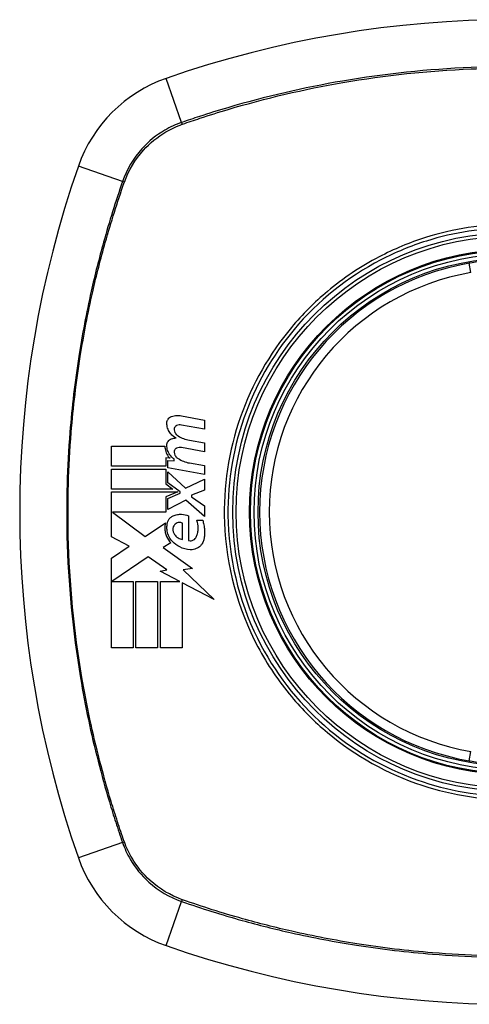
# Model space of a CAD drawing. Header units: inches. Extents: x 67.6 to 163.4, y 45.9 to 75.9.
# Tile 12 of 34: x 90.875 to 91.432, y 73.827 to 75.047. Entities that reach past the tile are written whole.
import ezdxf

# ---------------------------------------------------------------- set-up
doc = ezdxf.new("R2010")
doc.units = ezdxf.units.IN
doc.header["$MEASUREMENT"] = 0
doc.layers.add('Visible Edges(ANSI)', color=7, linetype='Continuous', lineweight=25)
doc.layers.add('Visible Tangent Edges(ANSI)', color=7, linetype='Continuous', lineweight=25)

msp = doc.modelspace()

# ---------------------------------------------------------------- linework, layer by layer
at = {"layer": 'Visible Edges(ANSI)'}
for p, q in [((91.0757, 74.5564), (91.1043, 74.5509)), ((91.1043, 74.5509), (91.1043, 74.5399)), ((91.1043, 74.5399), (91.0756, 74.5449)), ((91.0856, 74.5262), (91.1043, 74.5229)), ((91.1043, 74.5229), (91.1043, 74.5119)), ((90.9891, 74.4939), (90.9891, 74.5186)), ((90.9891, 74.5186), (91.0553, 74.5186)), ((91.1043, 74.5119), (91.0756, 74.517)), ((91.0616, 74.5037), (91.0564, 74.5041)), ((91.0564, 74.5041), (91.0564, 74.4939)), ((91.0588, 74.4917), (91.0588, 74.5011)), ((91.0588, 74.5011), (91.0668, 74.5004)), ((91.0668, 74.5004), (91.0668, 74.5029)), ((91.0856, 74.4979), (91.1043, 74.4946)), ((91.0564, 74.4939), (90.9891, 74.4939)), ((90.9891, 74.4656), (90.9891, 74.4904)), ((90.9891, 74.4904), (91.0564, 74.4904)), ((91.0564, 74.4904), (91.0564, 74.4719)), ((91.1043, 74.4836), (91.0588, 74.4917)), ((91.0588, 74.4733), (91.0588, 74.4869)), ((91.0588, 74.4869), (91.0809, 74.4666)), ((91.1043, 74.4946), (91.1043, 74.4836)), ((91.0741, 74.4621), (91.0588, 74.4733)), ((91.0809, 74.4666), (91.1043, 74.4779)), ((91.1043, 74.4779), (91.1043, 74.4644)), ((91.0651, 74.4656), (90.9891, 74.4656)), ((90.9891, 74.4064), (90.9891, 74.4621)), ((90.9891, 74.4621), (91.0712, 74.4621)), ((91.0564, 74.4719), (91.0651, 74.4656)), ((91.0712, 74.4621), (91.0564, 74.4559)), ((91.0741, 74.4604), (91.0741, 74.4621)), ((91.1043, 74.4644), (91.0881, 74.4581)), ((91.0564, 74.4559), (91.0564, 74.4371)), ((91.0588, 74.4539), (91.0741, 74.4604)), ((91.0588, 74.4404), (91.0588, 74.4539)), ((91.0811, 74.4519), (91.0588, 74.4404)), ((91.1043, 74.4314), (91.0811, 74.4519)), ((91.0881, 74.4581), (91.0881, 74.4561)), ((91.0881, 74.4561), (91.1043, 74.4449)), ((91.0564, 74.4371), (90.9901, 74.4371)), ((90.9901, 74.4371), (91.0309, 74.4066)), ((91.1043, 74.4449), (91.1043, 74.4314)), ((91.0846, 74.4324), (91.0846, 74.4019)), ((91.0946, 74.4269), (91.1021, 74.4269)), ((91.0309, 74.4066), (91.0558, 74.4239)), ((91.0771, 74.4031), (91.0771, 74.4231)), ((91.0108, 74.3948), (90.9891, 74.4064)), ((90.9891, 74.3801), (91.0108, 74.3948)), ((91.0626, 74.3989), (91.0529, 74.3931)), ((91.0529, 74.3931), (91.0896, 74.367)), ((90.9891, 74.2686), (90.9891, 74.3801)), ((91.0343, 74.3816), (90.9896, 74.3509)), ((91.0577, 74.3653), (91.0343, 74.3816)), ((91.0493, 74.3636), (91.0577, 74.3653)), ((91.0738, 74.3509), (91.0493, 74.3636)), ((91.0896, 74.367), (91.0778, 74.3653)), ((91.0778, 74.3653), (91.1163, 74.3288)), ((90.9896, 74.3509), (91.0158, 74.3509)), ((91.0158, 74.3509), (91.0158, 74.2686)), ((91.0193, 74.2686), (91.0193, 74.3509)), ((91.0193, 74.3509), (91.0461, 74.3509)), ((91.0461, 74.3509), (91.0461, 74.2686)), ((91.0498, 74.2686), (91.0498, 74.3509)), ((91.0498, 74.3509), (91.0738, 74.3509)), ((91.1163, 74.3288), (91.0766, 74.3495)), ((91.0766, 74.3495), (91.0766, 74.2686)), ((91.0158, 74.2686), (90.9891, 74.2686)), ((91.0461, 74.2686), (91.0193, 74.2686)), ((91.0766, 74.2686), (91.0498, 74.2686))]:
    msp.add_line(p, q, dxfattribs=at)
for radius in [0.3199, 0.315]:
    msp.add_circle((91.4856, 74.4371), radius, dxfattribs=at)
for centre, radius, start, end in [((91.4856, 73.7482), 1.2992, 70.7337, 109.2663), ((91.1153, 74.8074), 0.1772, 109.2663, 160.7337), ((92.1745, 74.4371), 1.2992, 160.7337, 199.2663), ((91.4856, 74.4371), 0.313, 99.784, 260.216), ((91.1153, 74.0669), 0.1772, 199.2663, 250.7337), ((91.4856, 75.1261), 1.2992, 250.7337, 289.2663)]:
    msp.add_arc(centre, radius, start, end, dxfattribs=at)
for points, knots in [([(91.4569, 74.7488), (91.4553, 74.7487), (91.4537, 74.7485), (91.4496, 74.7481), (91.4472, 74.7478), (91.4413, 74.747), (91.4383, 74.7465), (91.4337, 74.7458), (91.4324, 74.7456), (91.4324, 74.7456)], [0, 0, 0, 0, 0.01176793, 0.01176793, 0.03059662, 0.03059662, 0.06072253, 0.06072253, 0.09414345, 0.09414345, 0.09414345, 0.09414345]), ([(91.0576, 74.5474), (91.0576, 74.5476), (91.0576, 74.5478), (91.0576, 74.5481), (91.0576, 74.5483), (91.0577, 74.5485), (91.0577, 74.5486), (91.0577, 74.5488), (91.0577, 74.5488), (91.0577, 74.549), (91.0578, 74.5491), (91.0578, 74.5493), (91.0578, 74.5495), (91.058, 74.55), (91.0581, 74.5504), (91.0585, 74.5513), (91.0588, 74.5518), (91.0596, 74.553), (91.0603, 74.5537), (91.0618, 74.5549), (91.0627, 74.5553), (91.0636, 74.5556)], [-0.02806933, -0.02806933, -0.02806933, -0.02806933, -0.02655837, -0.02655837, -0.0254402, -0.0254402, -0.02479565, -0.02479565, -0.02416023, -0.02416023, -0.02344141, -0.02344141, -0.02230527, -0.02230527, -0.01907839, -0.01907839, -0.01504987, -0.01504987, -0.00755311, -0.00755311, 0, 0, 0, 0]), ([(91.0691, 74.5289), (91.0676, 74.5296), (91.0663, 74.5305), (91.0636, 74.5327), (91.0623, 74.5341), (91.0601, 74.5373), (91.0592, 74.5391), (91.0579, 74.5431), (91.0576, 74.5452), (91.0576, 74.5474)], [-0.06020904, -0.06020904, -0.06020904, -0.06020904, -0.04740935, -0.04740935, -0.03262202, -0.03262202, -0.01678225, -0.01678225, -0.00037275, -0.00037275, -0.00037275, -0.00037275]), ([(91.0636, 74.5556), (91.0656, 74.5563), (91.0677, 74.5567), (91.0718, 74.5569), (91.0738, 74.5568), (91.0757, 74.5564)], [-0.03334269, -0.03334269, -0.03334269, -0.03334269, -0.01618292, -0.01618292, -0.00041988, -0.00041988, -0.00041988, -0.00041988]), ([(91.0697, 74.5443), (91.0694, 74.5441), (91.0691, 74.5439), (91.0684, 74.5435), (91.0681, 74.5432), (91.0676, 74.5425), (91.0673, 74.5422), (91.067, 74.5415), (91.0669, 74.5413), (91.0668, 74.5409), (91.0668, 74.5408), (91.0668, 74.5407), (91.0668, 74.5406), (91.0668, 74.5405), (91.0667, 74.5405), (91.0667, 74.5403), (91.0667, 74.5403), (91.0667, 74.5401), (91.0667, 74.54), (91.0667, 74.5396), (91.0667, 74.5394), (91.0667, 74.5391)], [-0.01825939, -0.01825939, -0.01825939, -0.01825939, -0.01555937, -0.01555937, -0.01215229, -0.01215229, -0.00884391, -0.00884391, -0.00670425, -0.00670425, -0.00603459, -0.00603459, -0.00561463, -0.00561463, -0.00522861, -0.00522861, -0.00473542, -0.00473542, -0.00393494, -0.00393494, -0.00196875, -0.00196875, -0.00196875, -0.00196875]), ([(91.0667, 74.5391), (91.0668, 74.538), (91.0672, 74.5368), (91.068, 74.5351), (91.0684, 74.5344), (91.0696, 74.5328), (91.0705, 74.532), (91.0715, 74.5314)], [-0.02463691, -0.02463691, -0.02463691, -0.02463691, -0.01555528, -0.01555528, -0.00955626, -0.00955626, 0, 0, 0, 0]), ([(91.0756, 74.5449), (91.0746, 74.5451), (91.0737, 74.5451), (91.0717, 74.545), (91.0707, 74.5447), (91.0697, 74.5443)], [-0.01599987, -0.01599987, -0.01599987, -0.01599987, -0.00850266, -0.00850266, 0, 0, 0, 0]), ([(91.0576, 74.5199), (91.0576, 74.52), (91.0576, 74.5201), (91.0576, 74.5203), (91.0576, 74.5204), (91.0576, 74.5206), (91.0576, 74.5207), (91.0576, 74.5208), (91.0577, 74.5209), (91.0577, 74.5211), (91.0577, 74.5212), (91.0577, 74.5214), (91.0578, 74.5215), (91.0579, 74.522), (91.058, 74.5223), (91.0583, 74.5234), (91.0587, 74.524), (91.0596, 74.5254), (91.0602, 74.526), (91.0617, 74.5271), (91.0626, 74.5276), (91.0636, 74.5279)], [-0.02766047, -0.02766047, -0.02766047, -0.02766047, -0.02680401, -0.02680401, -0.0261056, -0.0261056, -0.02548201, -0.02548201, -0.02488025, -0.02488025, -0.02420509, -0.02420509, -0.02317395, -0.02317395, -0.02044509, -0.02044509, -0.01476326, -0.01476326, -0.00792574, -0.00792574, 0, 0, 0, 0]), ([(91.0553, 74.5186), (91.0553, 74.5176), (91.0553, 74.5167), (91.0558, 74.5133), (91.0565, 74.5109), (91.0587, 74.5069), (91.06, 74.5052), (91.0616, 74.5037)], [-0.04317297, -0.04317297, -0.04317297, -0.04317297, -0.0356333, -0.0356333, -0.01696241, -0.01696241, 0, 0, 0, 0]), ([(91.0668, 74.5029), (91.0646, 74.5042), (91.0628, 74.506), (91.0601, 74.5098), (91.0592, 74.5115), (91.0579, 74.5155), (91.0576, 74.5177), (91.0576, 74.5199)], [-0.0529494, -0.0529494, -0.0529494, -0.0529494, -0.03254649, -0.03254649, -0.01730062, -0.01730062, -0.00039707, -0.00039707, -0.00039707, -0.00039707]), ([(91.0697, 74.5163), (91.0694, 74.5161), (91.0691, 74.5159), (91.0684, 74.5155), (91.0681, 74.5152), (91.0675, 74.5145), (91.0673, 74.5141), (91.067, 74.5134), (91.0669, 74.5131), (91.0668, 74.5127), (91.0668, 74.5126), (91.0667, 74.5125), (91.0667, 74.5124), (91.0667, 74.5123), (91.0667, 74.5123), (91.0667, 74.5121), (91.0667, 74.5121), (91.0667, 74.5119), (91.0667, 74.5118), (91.0667, 74.5115), (91.0667, 74.5113), (91.0667, 74.5111)], [-0.01824014, -0.01824014, -0.01824014, -0.01824014, -0.0154558, -0.0154558, -0.01198937, -0.01198937, -0.00859566, -0.00859566, -0.00615971, -0.00615971, -0.00546034, -0.00546034, -0.00503601, -0.00503601, -0.00465527, -0.00465527, -0.00417342, -0.00417342, -0.00341971, -0.00341971, -0.00194251, -0.00194251, -0.00194251, -0.00194251]), ([(91.0667, 74.5111), (91.0668, 74.5099), (91.0672, 74.5087), (91.068, 74.507), (91.0684, 74.5063), (91.0697, 74.5048), (91.0705, 74.504), (91.0715, 74.5034)], [-0.02463866, -0.02463866, -0.02463866, -0.02463866, -0.01525184, -0.01525184, -0.00931987, -0.00931987, 0, 0, 0, 0]), ([(91.0756, 74.517), (91.0746, 74.5171), (91.0737, 74.5172), (91.0717, 74.517), (91.0707, 74.5167), (91.0697, 74.5163)], [-0.01604893, -0.01604893, -0.01604893, -0.01604893, -0.00847727, -0.00847727, 0, 0, 0, 0]), ([(91.0581, 74.4219), (91.0581, 74.4225), (91.0582, 74.423), (91.0586, 74.4247), (91.059, 74.4258), (91.0602, 74.4281), (91.0611, 74.4292), (91.0632, 74.4311), (91.0643, 74.4318), (91.0656, 74.4324)], [-0.03526655, -0.03526655, -0.03526655, -0.03526655, -0.03088657, -0.03088657, -0.02197862, -0.02197862, -0.01079591, -0.01079591, 0, 0, 0, 0]), ([(91.0656, 74.4324), (91.0672, 74.4331), (91.0689, 74.4337), (91.0724, 74.4343), (91.0741, 74.4344), (91.0789, 74.4343), (91.0818, 74.4336), (91.0846, 74.4324)], [-0.05252162, -0.05252162, -0.05252162, -0.05252162, -0.03802982, -0.03802982, -0.02406892, -0.02406892, 0, 0, 0, 0]), ([(91.0941, 74.4061), (91.0947, 74.4075), (91.0952, 74.4088), (91.0961, 74.412), (91.0964, 74.4137), (91.0965, 74.416), (91.0965, 74.4165), (91.0965, 74.4173), (91.0965, 74.4176), (91.0965, 74.4181), (91.0965, 74.4184), (91.0964, 74.4189), (91.0964, 74.4193), (91.0963, 74.4201), (91.0963, 74.4206), (91.0959, 74.4231), (91.0953, 74.425), (91.0946, 74.4269)], [-0.05506664, -0.05506664, -0.05506664, -0.05506664, -0.04374259, -0.04374259, -0.03018084, -0.03018084, -0.0264387, -0.0264387, -0.02420765, -0.02420765, -0.02223233, -0.02223233, -0.01976957, -0.01976957, -0.01599104, -0.01599104, -0.00050036, -0.00050036, -0.00050036, -0.00050036]), ([(91.1021, 74.4269), (91.1026, 74.4251), (91.1031, 74.4233), (91.1037, 74.4202), (91.1039, 74.419), (91.1041, 74.4171), (91.1041, 74.4164), (91.1042, 74.4153), (91.1043, 74.4148), (91.1043, 74.4137), (91.1043, 74.4132), (91.1044, 74.4119), (91.1044, 74.4111), (91.1043, 74.4083), (91.1041, 74.4063), (91.1038, 74.4044)], [-0.05857853, -0.05857853, -0.05857853, -0.05857853, -0.04427096, -0.04427096, -0.03493369, -0.03493369, -0.0296881, -0.0296881, -0.0258246, -0.0258246, -0.02178743, -0.02178743, -0.01568984, -0.01568984, -0.00067754, -0.00067754, -0.00067754, -0.00067754]), ([(91.0558, 74.4239), (91.0555, 74.4226), (91.0553, 74.4213), (91.0552, 74.4195), (91.0551, 74.4191), (91.0551, 74.4183), (91.0551, 74.4179), (91.0551, 74.4173), (91.0551, 74.417), (91.0551, 74.4165), (91.0552, 74.4162), (91.0552, 74.4155), (91.0552, 74.4151), (91.0554, 74.4137), (91.0555, 74.4128), (91.0561, 74.4101), (91.0566, 74.4085), (91.0586, 74.404), (91.0604, 74.4013), (91.0626, 74.3989)], [-0.06899169, -0.06899169, -0.06899169, -0.06899169, -0.05878002, -0.05878002, -0.05561, -0.05561, -0.05273167, -0.05273167, -0.05061216, -0.05061216, -0.04865735, -0.04865735, -0.04550856, -0.04550856, -0.03795067, -0.03795067, -0.02502911, -0.02502911, 0, 0, 0, 0]), ([(91.0648, 74.4004), (91.063, 74.4022), (91.0615, 74.4043), (91.0593, 74.4087), (91.0585, 74.4111), (91.058, 74.4142), (91.0579, 74.4148), (91.0578, 74.4157), (91.0578, 74.4161), (91.0577, 74.4166), (91.0577, 74.4169), (91.0577, 74.4174), (91.0577, 74.4177), (91.0577, 74.4184), (91.0577, 74.4188), (91.0578, 74.4202), (91.0579, 74.421), (91.0581, 74.4219)], [-0.06373187, -0.06373187, -0.06373187, -0.06373187, -0.04404665, -0.04404665, -0.02524201, -0.02524201, -0.02033555, -0.02033555, -0.01791741, -0.01791741, -0.01602226, -0.01602226, -0.01392522, -0.01392522, -0.01050046, -0.01050046, -0.00386231, -0.00386231, -0.00386231, -0.00386231]), ([(91.0671, 74.4211), (91.0667, 74.4207), (91.0664, 74.4203), (91.0658, 74.4192), (91.0655, 74.4185), (91.0652, 74.4172), (91.0651, 74.4166), (91.065, 74.4158), (91.065, 74.4156), (91.065, 74.4154), (91.065, 74.4153), (91.065, 74.4151), (91.0651, 74.415), (91.0651, 74.4148), (91.0651, 74.4147), (91.0651, 74.4144), (91.0651, 74.4142), (91.0652, 74.4135), (91.0654, 74.4129), (91.0656, 74.4124)], [-0.02524521, -0.02524521, -0.02524521, -0.02524521, -0.02119963, -0.02119963, -0.01548649, -0.01548649, -0.0107886, -0.0107886, -0.00949271, -0.00949271, -0.00871746, -0.00871746, -0.00802869, -0.00802869, -0.00716605, -0.00716605, -0.00583345, -0.00583345, -0.00150535, -0.00150535, -0.00150535, -0.00150535]), ([(91.0656, 74.4124), (91.066, 74.4113), (91.0665, 74.4102), (91.0676, 74.4086), (91.0681, 74.4079), (91.0696, 74.4064), (91.0706, 74.4056), (91.0733, 74.404), (91.0752, 74.4034), (91.0771, 74.4031)], [-0.04086178, -0.04086178, -0.04086178, -0.04086178, -0.03180686, -0.03180686, -0.02543884, -0.02543884, -0.01530154, -0.01530154, 0, 0, 0, 0]), ([(91.0771, 74.4231), (91.0769, 74.4232), (91.0767, 74.4233), (91.076, 74.4236), (91.0755, 74.4238), (91.0739, 74.4242), (91.0728, 74.4242), (91.0708, 74.4238), (91.0698, 74.4234), (91.0683, 74.4224), (91.0676, 74.4218), (91.0671, 74.4211)], [-0.02954107, -0.02954107, -0.02954107, -0.02954107, -0.0279188, -0.0279188, -0.02353211, -0.02353211, -0.01478416, -0.01478416, -0.00692303, -0.00692303, 0, 0, 0, 0]), ([(91.0866, 74.3904), (91.0821, 74.3907), (91.0777, 74.3918), (91.0704, 74.3955), (91.0673, 74.3977), (91.0648, 74.4004)], [-0.0651785, -0.0651785, -0.0651785, -0.0651785, -0.02911205, -0.02911205, 0, 0, 0, 0]), ([(91.0846, 74.4019), (91.0847, 74.4018), (91.0849, 74.4018), (91.0859, 74.4016), (91.0868, 74.4015), (91.0886, 74.4017), (91.0896, 74.402), (91.0914, 74.4029), (91.0921, 74.4035), (91.0933, 74.4047), (91.0937, 74.4054), (91.0941, 74.4061)], [-0.03010904, -0.03010904, -0.03010904, -0.03010904, -0.02874945, -0.02874945, -0.02177568, -0.02177568, -0.01355693, -0.01355693, -0.00629065, -0.00629065, 0, 0, 0, 0]), ([(91.1038, 74.4044), (91.1036, 74.4031), (91.1033, 74.4018), (91.1024, 74.3998), (91.102, 74.399), (91.1009, 74.3971), (91.1001, 74.3961), (91.0977, 74.3937), (91.0959, 74.3925), (91.0919, 74.3908), (91.0896, 74.3903), (91.0871, 74.3904), (91.0868, 74.3904), (91.0866, 74.3904)], [-0.07879273, -0.07879273, -0.07879273, -0.07879273, -0.06865981, -0.06865981, -0.06195708, -0.06195708, -0.05155002, -0.05155002, -0.03492434, -0.03492434, -0.01659653, -0.01659653, -0.01443138, -0.01443138, -0.01443138, -0.01443138]), ([(91.4324, 74.1287), (91.4324, 74.1287), (91.4337, 74.1285), (91.4383, 74.1277), (91.4413, 74.1273), (91.4472, 74.1265), (91.4496, 74.1262), (91.4537, 74.1258), (91.4553, 74.1256), (91.4569, 74.1255)], [0, 0, 0, 0, 0.03342093, 0.03342093, 0.06354683, 0.06354683, 0.08237552, 0.08237552, 0.09414345, 0.09414345, 0.09414345, 0.09414345])]:
    msp.add_open_spline(points, degree=3, knots=knots, dxfattribs=at)
for points in [[(91.0636, 74.5279), (91.0654, 74.5284), (91.0672, 74.5288), (91.0691, 74.5289)], [(91.0715, 74.5314), (91.0758, 74.5288), (91.0806, 74.527), (91.0856, 74.5262)], [(91.0715, 74.5034), (91.0758, 74.5007), (91.0806, 74.4988), (91.0856, 74.4979)]]:
    msp.add_open_spline(points, degree=3, dxfattribs=at)
at = {"layer": 'Visible Tangent Edges(ANSI)'}
for p, q in [((91.076, 74.92), (91.0569, 74.9746)), ((91.0027, 74.8467), (90.9481, 74.8658)), ((91.4344, 74.7339), (91.4324, 74.7456)), ((91.4324, 74.1287), (91.4344, 74.1403)), ((91.0027, 74.0276), (90.9481, 74.0084)), ((91.0569, 73.8997), (91.076, 73.9543))]:
    msp.add_line(p, q, dxfattribs=at)
for radius in [0.3464, 0.3422, 0.3254, 0.3242]:
    msp.add_circle((91.4856, 74.4371), radius, dxfattribs=at)
msp.add_arc((91.4856, 74.4371), 0.3012, 99.784, 260.216, dxfattribs=at)
for centre, major_axis, start_param, end_param in [((91.0776, 74.9153), (0.00321, -0.00931), 4.18856, 4.452267), ((91.0074, 74.8451), (0.00931, -0.00321), 1.830918, 2.094625), ((91.0074, 74.0292), (-0.00931, -0.00321), 1.046967, 1.310674), ((91.0776, 73.959), (0.00321, 0.00931), 1.830918, 2.094625)]:
    msp.add_ellipse(centre, major_axis=major_axis, ratio=0.002592, start_param=start_param, end_param=end_param, dxfattribs=at)
for points, knots in [([(91.8951, 74.92), (91.8828, 74.9242), (91.8704, 74.9284), (91.8454, 74.9362), (91.8328, 74.9399), (91.8, 74.949), (91.7796, 74.9542), (91.7324, 74.9648), (91.7055, 74.9699), (91.6433, 74.9796), (91.6079, 74.9836), (91.5265, 74.9893), (91.4806, 74.99), (91.3813, 74.9859), (91.328, 74.9803), (91.2273, 74.9631), (91.1797, 74.952), (91.1213, 74.9348), (91.1096, 74.9312), (91.0906, 74.925), (91.0833, 74.9225), (91.076, 74.92)], [0, 0, 0, 0, 0.099284, 0.099284, 0.198297, 0.198297, 0.356934, 0.356934, 0.563163, 0.563163, 0.83126, 0.83126, 1.179786, 1.179786, 1.583317, 1.583317, 1.95181, 1.95181, 2.045062, 2.045062, 2.103661, 2.103661, 2.103661, 2.103661]), ([(91.0772, 74.9179), (91.0844, 74.9204), (91.0915, 74.9228), (91.1103, 74.929), (91.122, 74.9327), (91.1802, 74.95), (91.2277, 74.9612), (91.3282, 74.9785), (91.3815, 74.9842), (91.4516, 74.9871), (91.4686, 74.9875), (91.4856, 74.9875)], [-2.102416, -2.102416, -2.102416, -2.102416, -2.045062, -2.045062, -1.95181, -1.95181, -1.583317, -1.583317, -1.179786, -1.179786, -1.050919, -1.050919, -1.050919, -1.050919]), ([(91.076, 74.92), (91.0687, 74.9175), (91.0618, 74.9143), (91.0446, 74.9043), (91.0349, 74.8965), (91.0161, 74.8756), (91.0079, 74.8617), (91.0027, 74.8467)], [0, 0, 0, 0, 0.0558923, 0.0558923, 0.1453199, 0.1453199, 0.261048, 0.261048, 0.261048, 0.261048]), ([(91.005, 74.8459), (91.0102, 74.8606), (91.0183, 74.8741), (91.0367, 74.8945), (91.0461, 74.9021), (91.0629, 74.912), (91.0697, 74.9152), (91.0768, 74.9177)], [-0.261048, -0.261048, -0.261048, -0.261048, -0.1453199, -0.1453199, -0.0558923, -0.0558923, 0, 0, 0, 0]), ([(91.0027, 74.8467), (90.9985, 74.8344), (90.9943, 74.8219), (90.9865, 74.7969), (90.9828, 74.7844), (90.9737, 74.7516), (90.9685, 74.7312), (90.9579, 74.684), (90.9528, 74.6571), (90.9437, 74.5988), (90.94, 74.5673), (90.9341, 74.493), (90.9329, 74.4501), (90.9353, 74.3484), (90.9409, 74.2895), (90.9564, 74.1969), (90.9637, 74.1625), (90.9767, 74.1114), (90.9814, 74.0945), (90.989, 74.0693), (90.9916, 74.0609), (90.9971, 74.0442), (90.9999, 74.0359), (91.0027, 74.0276)], [0, 0, 0, 0, 0.099284, 0.099284, 0.198296, 0.198296, 0.356933, 0.356933, 0.563161, 0.563161, 0.801732, 0.801732, 1.126637, 1.126637, 1.572986, 1.572986, 1.839557, 1.839557, 1.972882, 1.972882, 2.039554, 2.039554, 2.106203, 2.106203, 2.106203, 2.106203]), ([(91.0048, 74.0288), (91.0019, 74.0371), (90.9992, 74.0451), (90.9938, 74.0616), (90.9912, 74.0699), (90.9835, 74.0951), (90.9788, 74.112), (90.9656, 74.1629), (90.9583, 74.1973), (90.9427, 74.2897), (90.937, 74.3485), (90.9345, 74.4501), (90.9357, 74.4929), (90.9417, 74.5672), (90.9454, 74.5986), (90.9547, 74.6567), (90.9598, 74.6836), (90.9705, 74.7307), (90.9757, 74.751), (90.9849, 74.7838), (90.9887, 74.7963), (90.9965, 74.8211), (91.0005, 74.8331), (91.0048, 74.8455)], [-2.104956, -2.104956, -2.104956, -2.104956, -2.039554, -2.039554, -1.972882, -1.972882, -1.839557, -1.839557, -1.572986, -1.572986, -1.126637, -1.126637, -0.801732, -0.801732, -0.563161, -0.563161, -0.356933, -0.356933, -0.198296, -0.198296, -0.099284, -0.099284, -0.001246, -0.001246, -0.001246, -0.001246]), ([(91.4856, 74.7939), (91.4493, 74.7939), (91.4126, 74.7883), (91.3583, 74.7711), (91.339, 74.763), (91.2978, 74.7414), (91.2763, 74.7271), (91.2567, 74.7106)], [-3.1415927, -3.1415927, -3.1415927, -3.1415927, -2.8352255, -2.8352255, -2.6603308, -2.6603308, -2.4437372, -2.4437372, -2.4437372, -2.4437372]), ([(91.4856, 74.7894), (91.5084, 74.7894), (91.5314, 74.7871), (91.5829, 74.777), (91.611, 74.7677), (91.664, 74.7424), (91.6892, 74.7263), (91.7118, 74.7074), (91.7459, 74.6789), (91.7742, 74.6442), (91.815, 74.5686), (91.8282, 74.5289), (91.8394, 74.4519), (91.8389, 74.4145), (91.8254, 74.3338), (91.8087, 74.2896), (91.7761, 74.237), (91.7664, 74.2236), (91.7558, 74.2109), (91.7261, 74.1753), (91.6894, 74.1459), (91.6003, 74.0997), (91.5469, 74.0861), (91.4529, 74.0841), (91.4131, 74.0901), (91.3329, 74.1165), (91.2933, 74.1385), (91.2593, 74.1669), (91.2245, 74.1959), (91.1956, 74.2317), (91.1495, 74.3188), (91.1355, 74.3711), (91.132, 74.4681), (91.1386, 74.512), (91.167, 74.5936), (91.1882, 74.631), (91.2153, 74.6634), (91.2449, 74.6988), (91.2815, 74.7282), (91.3408, 74.759), (91.3599, 74.7669), (91.4136, 74.7838), (91.4498, 74.7894), (91.4856, 74.7894)], [-3.141593, -3.141593, -3.141593, -3.141593, -2.946594, -2.946594, -2.696251, -2.696251, -2.445914, -2.445914, -2.445914, -2.067507, -2.067507, -1.716551, -1.716551, -1.405531, -1.405531, -1.016056, -1.016056, -0.875434, -0.875434, -0.875434, -0.479101, -0.479101, -0.021702, -0.021702, 0.31764, 0.31764, 0.695378, 0.695378, 0.695378, 1.082671, 1.082671, 1.532987, 1.532987, 1.905714, 1.905714, 2.266012, 2.266012, 2.266012, 2.660331, 2.660331, 2.835226, 2.835226, 3.141593, 3.141593, 3.141593, 3.141593]), ([(91.2121, 74.666), (91.1847, 74.6333), (91.1631, 74.5955), (91.1341, 74.5129), (91.1274, 74.4685), (91.131, 74.3703), (91.1453, 74.3173), (91.1822, 74.2479), (91.1962, 74.2273), (91.2121, 74.2083)], [-2.266012, -2.266012, -2.266012, -2.266012, -1.905714, -1.905714, -1.532987, -1.532987, -1.082671, -1.082671, -0.873089, -0.873089, -0.873089, -0.873089]), ([(91.2567, 74.1637), (91.291, 74.1349), (91.331, 74.1125), (91.4121, 74.0857), (91.4525, 74.0796), (91.5477, 74.0816), (91.6017, 74.0955), (91.673, 74.1326), (91.6946, 74.1471), (91.7144, 74.1637)], [-0.695378, -0.695378, -0.695378, -0.695378, -0.31764, -0.31764, 0.021702, 0.021702, 0.479101, 0.479101, 0.69757, 0.69757, 0.69757, 0.69757]), ([(91.0027, 74.0276), (91.0052, 74.0203), (91.0084, 74.0133), (91.0184, 73.9961), (91.0262, 73.9865), (91.0471, 73.9677), (91.061, 73.9595), (91.076, 73.9543)], [0, 0, 0, 0, 0.0558923, 0.0558923, 0.1453199, 0.1453199, 0.261048, 0.261048, 0.261048, 0.261048]), ([(91.0768, 73.9566), (91.0621, 73.9618), (91.0486, 73.9699), (91.0282, 73.9883), (91.0206, 73.9977), (91.0107, 74.0145), (91.0075, 74.0213), (91.005, 74.0283)], [-0.261048, -0.261048, -0.261048, -0.261048, -0.1453199, -0.1453199, -0.0558923, -0.0558923, 0, 0, 0, 0]), ([(91.076, 73.9543), (91.0883, 73.9501), (91.1008, 73.9459), (91.1258, 73.9381), (91.1383, 73.9344), (91.1711, 73.9252), (91.1915, 73.9201), (91.2387, 73.9095), (91.2656, 73.9044), (91.3239, 73.8953), (91.3554, 73.8916), (91.4297, 73.8857), (91.4726, 73.8845), (91.5743, 73.8869), (91.6332, 73.8925), (91.7258, 73.908), (91.7602, 73.9152), (91.8113, 73.9283), (91.8282, 73.933), (91.8534, 73.9406), (91.8618, 73.9432), (91.8785, 73.9486), (91.8868, 73.9515), (91.8951, 73.9543)], [0, 0, 0, 0, 0.099284, 0.099284, 0.198296, 0.198296, 0.356933, 0.356933, 0.563161, 0.563161, 0.801732, 0.801732, 1.126637, 1.126637, 1.572986, 1.572986, 1.839557, 1.839557, 1.972882, 1.972882, 2.039554, 2.039554, 2.106203, 2.106203, 2.106203, 2.106203]), ([(91.8939, 73.9564), (91.8856, 73.9535), (91.8776, 73.9508), (91.8611, 73.9454), (91.8528, 73.9428), (91.8276, 73.9351), (91.8107, 73.9304), (91.7598, 73.9172), (91.7254, 73.9099), (91.633, 73.8942), (91.5742, 73.8886), (91.4726, 73.8861), (91.4298, 73.8873), (91.3555, 73.8933), (91.3242, 73.897), (91.266, 73.9062), (91.2391, 73.9114), (91.192, 73.9221), (91.1717, 73.9273), (91.1389, 73.9365), (91.1264, 73.9402), (91.1016, 73.9481), (91.0896, 73.9521), (91.0772, 73.9564)], [-2.104956, -2.104956, -2.104956, -2.104956, -2.039554, -2.039554, -1.972882, -1.972882, -1.839557, -1.839557, -1.572986, -1.572986, -1.126637, -1.126637, -0.801732, -0.801732, -0.563161, -0.563161, -0.356933, -0.356933, -0.198296, -0.198296, -0.099284, -0.099284, -0.001246, -0.001246, -0.001246, -0.001246])]:
    msp.add_open_spline(points, degree=3, knots=knots, dxfattribs=at)
for points in [[(91.0768, 74.9177), (91.0769, 74.9177), (91.0771, 74.9178), (91.0772, 74.9179)], [(91.0048, 74.8455), (91.0049, 74.8456), (91.005, 74.8458), (91.005, 74.8459)], [(91.2567, 74.7106), (91.2406, 74.6971), (91.2256, 74.6821), (91.2121, 74.666)], [(91.2121, 74.2083), (91.2256, 74.1922), (91.2406, 74.1772), (91.2567, 74.1637)], [(91.005, 74.0283), (91.005, 74.0285), (91.0049, 74.0286), (91.0048, 74.0288)], [(91.0772, 73.9564), (91.0771, 73.9565), (91.0769, 73.9565), (91.0768, 73.9566)]]:
    msp.add_open_spline(points, degree=3, dxfattribs=at)

doc.saveas('drawing.dxf')
